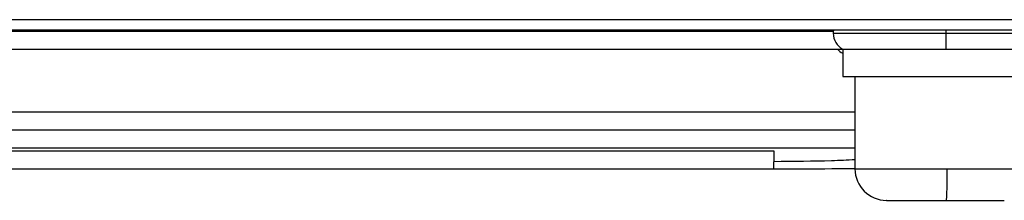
# Model space of a CAD drawing. Header units: millimetres. Extents: x -945 to 1227, y -951 to 1232.
# Tile 123 of 171: x 734 to 781, y -143 to -134. Entities that reach past the tile are written whole.
import ezdxf

# ---------------------------------------------------------------- set-up
doc = ezdxf.new("R2010")
doc.units = ezdxf.units.MM

msp = doc.modelspace()

# ---------------------------------------------------------------- linework, layer by layer
at = {"color": 7, "linetype": 'Continuous', "lineweight": 25}
for p, q in [((810.67, -134.211), (716.419, -134.211)), ((813.454, -134.711), (730.919, -134.711)), ((777.919, -134.711), (777.919, -134.861)), ((777.919, -134.861), (777.919, -135.611)), ((717.819, -135.611), (773.019, -135.611)), ((773.019, -135.611), (773.019, -136.911)), ((773.019, -135.611), (777.919, -135.611)), ((777.919, -135.611), (782.819, -135.611)), ((773.019, -136.911), (782.819, -136.911)), ((773.603, -136.911), (773.603, -139.116)), ((773.605, -138.611), (717.206, -138.611)), ((773.603, -139.116), (773.603, -141.311)), ((717.033, -140.311), (773.605, -140.311)), ((713.347, -141.311), (769.745, -141.311)), ((773.603, -141.311), (777.982, -141.311)), ((777.982, -141.311), (782.203, -141.311))]:
    msp.add_line(p, q, dxfattribs=at)
at = {"color": 250, "linetype": 'Continuous', "lineweight": 25}
for p, q in [((717.819, -134.761), (772.575, -134.761)), ((772.569, -134.861), (777.919, -134.861)), ((777.919, -134.861), (783.269, -134.861)), ((717.206, -139.461), (773.603, -139.461)), ((716.942, -140.461), (769.741, -140.461))]:
    msp.add_line(p, q, dxfattribs=at)
at = {"color": 7, "linetype": 'Continuous', "lineweight": 25}
for centre, radius, start, end in [((773.419, -134.861), 0.85, 169.8358, 180), ((773.419, -134.861), 0.85, 180, 241.9275), ((773.419, -135.061), 0.85, 220.3202, 241.9275), ((775.103, -141.311), 1.5, 180, 270), ((757.34, -141.685), 20.645, 356.8759, 1.0404)]:
    msp.add_arc(centre, radius, start, end, dxfattribs=at)
msp.add_open_spline([(769.741, -140.461), (769.741, -140.549), (769.741, -140.728), (769.741, -140.894), (769.741, -140.971)], degree=3, dxfattribs=at)
at = {"color": 250, "linetype": 'Continuous', "lineweight": 25}
msp.add_open_spline([(773.603, -140.88), (773.236, -140.898), (772.076, -140.955), (770.689, -140.965), (769.741, -140.971)], degree=3, knots=[0, 0, 0, 0, 0.316627, 1, 1, 1, 1], dxfattribs=at)
at = {"color": 7, "linetype": 'Continuous', "lineweight": 25}
for points, knots in [([(769.741, -141.311), (769.741, -141.311), (769.741, -141.28), (769.741, -141.162), (769.741, -141.076), (769.741, -140.971)], [0, 0, 0, 0, 0.5, 0.5, 1, 1, 1, 1]), ([(769.741, -141.31), (770.68, -141.308), (772.021, -141.306), (773.239, -141.299), (773.605, -141.297)], [0, 0, 0, 0, 0.699505, 1, 1, 1, 1]), ([(775.109, -142.811), (775.107, -142.811), (775.059, -142.811), (775.241, -142.811), (775.64, -142.811), (776.294, -142.811), (777.088, -142.811), (777.689, -142.811), (777.954, -142.811)], [0, 0, 0, 0, 0.0081342, 0.2166292, 0.4144248, 0.5937789, 0.8206459, 1, 1, 1, 1]), ([(777.954, -142.811), (778.219, -142.811), (778.817, -142.811), (779.6, -142.811), (780.22, -142.811), (780.628, -142.811), (780.674, -142.811), (780.698, -142.811)], [0, 0, 0, 0, 0.182324, 0.412947, 0.595271, 0.796341, 1, 1, 1, 1])]:
    msp.add_open_spline(points, degree=3, knots=knots, dxfattribs=at)

doc.saveas('drawing.dxf')
